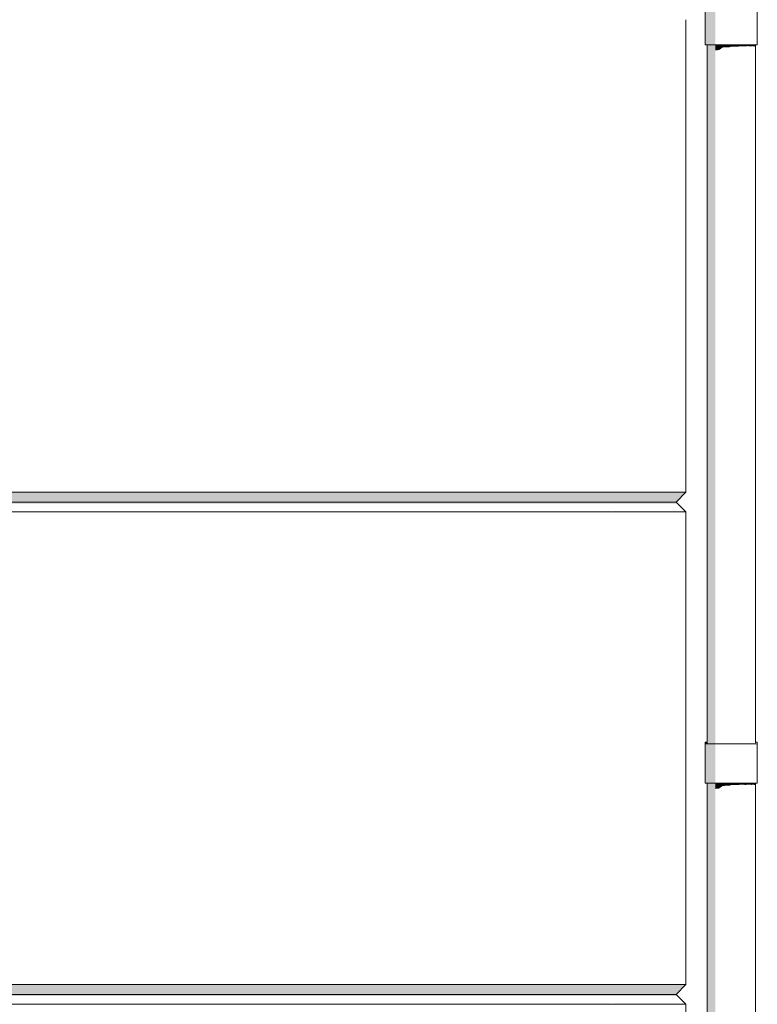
# Model space of a CAD drawing. Header units: millimetres. Extents: x -18574 to 23816, y -5698 to 8610.
# Tile 16 of 22: x -1354 to 145, y 2280 to 4280. Entities that reach past the tile are written whole.
import ezdxf

# ---------------------------------------------------------------- set-up
doc = ezdxf.new("R2010")
doc.units = ezdxf.units.MM
doc.header["$MEASUREMENT"] = 0
doc.linetypes.add('Wipeout_Contour', pattern=[1000, 0, -1000])
doc.layers.add('Nowe_A__SCIANY', color=7, linetype='Continuous')
doc.layers.add('Nowe_A_WN_WYPOSAZENIE', color=7, linetype='Continuous')
doc.layers.add('Nowe_A__SCIANY_Nr_pióra__87', color=7, linetype='Continuous', lineweight=13)
doc.layers.add('Nowe_A_WN_WYPOSAZENIE_Nr_pióra__2', color=7, linetype='Continuous', lineweight=13)

# ---------------------------------------------------------------- blocks, each defined once
blk = doc.blocks.new('ElemPrzekroju_1_1')
at = {"color": 254, "linetype": 'Wipeout_Contour', "lineweight": 0, "ltscale": 15206.020531}
blk.add_wipeout([(-150, 3320), (0, 3320), (0, 4280), (-150, 4280)], dxfattribs=at).dxf.layer = 'Nowe_A__SCIANY'
at = {"color": 254, "linetype": 'Wipeout_Contour', "lineweight": 0, "ltscale": 11208.283337}
blk.add_wipeout([(-150, 2320), (0, 2320), (0, 3280), (-150, 3280)], dxfattribs=at).dxf.layer = 'Nowe_A__SCIANY'
at = {"color": 254, "linetype": 'Wipeout_Contour', "lineweight": 0, "ltscale": 7213.452492}
blk.add_wipeout([(-150, 1320), (0, 1320), (0, 2280), (-150, 2280)], dxfattribs=at).dxf.layer = 'Nowe_A__SCIANY'
at = {"color": 254, "linetype": 'Wipeout_Contour', "lineweight": 0, "ltscale": 13246.008963}
blk.add_wipeout([(0, 3320), (-150, 3320), (-130, 3300), (-20, 3300)], dxfattribs=at).dxf.layer = 'Nowe_A__SCIANY'
at = {"color": 254, "linetype": 'Wipeout_Contour', "lineweight": 0, "ltscale": 9248.605386}
blk.add_wipeout([(0, 2320), (-150, 2320), (-130, 2300), (-20, 2300)], dxfattribs=at).dxf.layer = 'Nowe_A__SCIANY'
at = {"layer": 'Nowe_A__SCIANY', "linetype": 'Continuous', "lineweight": 0, "true_color": 0x000000}
for points in [[(0, 3320), (-150, 3320), (-130, 3300), (-20, 3300)], [(0, 2320), (-150, 2320), (-130, 2300), (-20, 2300)]]:
    blk.add_hatch(color=18, dxfattribs=at).paths.add_polyline_path(points)
at = {"layer": 'Nowe_A__SCIANY_Nr_pióra__87', "color": 7, "linetype": 'Continuous', "lineweight": 13}
for p, q in [((0, 4280), (0, 3320)), ((-150, 3320), (0, 3320)), ((-150, 2320), (0, 2320))]:
    blk.add_line(p, q, dxfattribs=at)
at = {"color": 254, "linetype": 'Wipeout_Contour', "lineweight": 0, "ltscale": 13166.050262}
blk.add_wipeout([(-150, 3280), (0, 3280), (-20, 3300), (-130, 3300)], dxfattribs=at).dxf.layer = 'Nowe_A__SCIANY'
at = {"color": 254, "linetype": 'Wipeout_Contour', "lineweight": 0, "ltscale": 9168.690267}
blk.add_wipeout([(-150, 2280), (0, 2280), (-20, 2300), (-130, 2300)], dxfattribs=at).dxf.layer = 'Nowe_A__SCIANY'
at = {"layer": 'Nowe_A__SCIANY', "linetype": 'Continuous', "lineweight": 0, "true_color": 0x000000}
for points in [[(-133.4, 3296.6), (-16.6, 3296.6), (-20, 3300), (-130, 3300)], [(-133.4, 2296.6), (-16.6, 2296.6), (-20, 2300), (-130, 2300)]]:
    blk.add_hatch(color=18, dxfattribs=at).paths.add_polyline_path(points)
at = {"layer": 'Nowe_A__SCIANY_Nr_pióra__87', "color": 7, "linetype": 'Continuous', "lineweight": 13}
for p, q in [((0, 3320), (-20, 3300)), ((-130, 3300), (-20, 3300)), ((-20, 3300), (0, 3280)), ((0, 3280), (-150, 3280)), ((0, 3280), (0, 2320)), ((0, 2320), (-20, 2300)), ((-130, 2300), (-20, 2300)), ((-20, 2300), (0, 2280)), ((0, 2280), (-150, 2280)), ((0, 2280), (0, 1320))]:
    blk.add_line(p, q, dxfattribs=at)
blk = doc.blocks.new('ElemPrzekroju_3_1')
at = {"color": 254, "linetype": 'Wipeout_Contour', "lineweight": 0, "ltscale": 63000.017127}
blk.add_wipeout([(-13247.7, 3320), (-150, 3320), (-150, 4280), (-13235, 4280), (-13235, 4272), (-13247.7, 4272)], dxfattribs=at).dxf.layer = 'Nowe_A__SCIANY'
at = {"color": 254, "linetype": 'Wipeout_Contour', "lineweight": 0, "ltscale": 33936.539136}
blk.add_wipeout([(-150, 3320), (-13247.7, 3320), (-13247.7, 3300), (-130, 3300)], dxfattribs=at).dxf.layer = 'Nowe_A__SCIANY'
at = {"layer": 'Nowe_A__SCIANY', "linetype": 'Continuous', "lineweight": 0, "true_color": 0x000000}
blk.add_hatch(color=18, dxfattribs=at).paths.add_polyline_path([(-150, 3320), (-13247.7, 3320), (-13247.7, 3300), (-130, 3300)])
at = {"layer": 'Nowe_A__SCIANY_Nr_pióra__87', "color": 7, "linetype": 'Continuous', "lineweight": 13}
blk.add_line((-13247.7, 3320), (-150, 3320), dxfattribs=at)
at = {"color": 254, "linetype": 'Wipeout_Contour', "lineweight": 0, "ltscale": 33886.91778}
blk.add_wipeout([(-130, 3300), (-13247.7, 3300), (-13247.7, 3280), (-150, 3280)], dxfattribs=at).dxf.layer = 'Nowe_A__SCIANY'
at = {"layer": 'Nowe_A__SCIANY', "linetype": 'Continuous', "lineweight": 0, "true_color": 0x000000}
blk.add_hatch(color=18, dxfattribs=at).paths.add_polyline_path([(-13247.7, 3296.6), (-133.4, 3296.6), (-130, 3300), (-13247.7, 3300)])
at = {"layer": 'Nowe_A__SCIANY_Nr_pióra__87', "color": 7, "linetype": 'Continuous', "lineweight": 13}
blk.add_line((-13247.7, 3300), (-130, 3300), dxfattribs=at)
at = {"color": 254, "linetype": 'Wipeout_Contour', "lineweight": 0, "ltscale": 87236.79657}
blk.add_wipeout([(-13247.7, 3280), (-13247.7, 3270), (-13235, 3270), (-13235, 3219.2), (-13247.7, 3219.2), (-13247.7, 2320), (-150, 2320), (-150, 3280)], dxfattribs=at).dxf.layer = 'Nowe_A__SCIANY'
at = {"layer": 'Nowe_A__SCIANY_Nr_pióra__87', "color": 7, "linetype": 'Continuous', "lineweight": 13}
blk.add_line((-13247.7, 3280), (-150, 3280), dxfattribs=at)
at = {"color": 254, "linetype": 'Wipeout_Contour', "lineweight": 0, "ltscale": 31524.454137}
blk.add_wipeout([(-13247.7, 2320), (-13247.7, 2300), (-130, 2300), (-150, 2320)], dxfattribs=at).dxf.layer = 'Nowe_A__SCIANY'
at = {"layer": 'Nowe_A__SCIANY', "linetype": 'Continuous', "lineweight": 0, "true_color": 0x000000}
blk.add_hatch(color=18, dxfattribs=at).paths.add_polyline_path([(-13247.7, 2320), (-13247.7, 2300), (-130, 2300), (-150, 2320)])
at = {"layer": 'Nowe_A__SCIANY_Nr_pióra__87', "color": 7, "linetype": 'Continuous', "lineweight": 13}
blk.add_line((-13247.7, 2320), (-150, 2320), dxfattribs=at)
at = {"color": 254, "linetype": 'Wipeout_Contour', "lineweight": 0, "ltscale": 31477.705323}
blk.add_wipeout([(-13247.7, 2300), (-13247.7, 2280), (-150, 2280), (-130, 2300)], dxfattribs=at).dxf.layer = 'Nowe_A__SCIANY'
at = {"layer": 'Nowe_A__SCIANY', "linetype": 'Continuous', "lineweight": 0, "true_color": 0x000000}
blk.add_hatch(color=18, dxfattribs=at).paths.add_polyline_path([(-13247.7, 2300), (-13247.7, 2296.6), (-133.4, 2296.6), (-130, 2300)])
at = {"layer": 'Nowe_A__SCIANY_Nr_pióra__87', "color": 7, "linetype": 'Continuous', "lineweight": 13}
for p, q in [((-13247.7, 2300), (-130, 2300)), ((-13247.7, 2280), (-150, 2280))]:
    blk.add_line(p, q, dxfattribs=at)
blk = doc.blocks.new('ElemPrzekroju_15_1')
at = {"color": 254, "linetype": 'Wipeout_Contour', "lineweight": 0, "ltscale": 14080.585781}
blk.add_wipeout([(92.1, 4229.1), (75, 4229.1), (75, 2809.1), (92.1, 2809.1)], dxfattribs=at).dxf.layer = 'Nowe_A_WN_WYPOSAZENIE'
at = {"color": 254, "linetype": 'Wipeout_Contour', "lineweight": 0, "ltscale": 14087.741888}
blk.add_wipeout([(135.4, 4229.1), (135.4, 2809.1), (141.3, 2809.1), (141.3, 4229.1)], dxfattribs=at).dxf.layer = 'Nowe_A_WN_WYPOSAZENIE'
at = {"color": 254, "linetype": 'Wipeout_Contour', "lineweight": 0, "ltscale": 8084.347298}
blk.add_wipeout([(75, 2729.1), (75, 1309.1), (92.1, 1309.1), (92.1, 2729.1)], dxfattribs=at).dxf.layer = 'Nowe_A_WN_WYPOSAZENIE'
at = {"color": 254, "linetype": 'Wipeout_Contour', "lineweight": 0, "ltscale": 8097.960992}
blk.add_wipeout([(135.4, 2729.1), (135.4, 1309.1), (141.3, 1309.1), (141.3, 2729.1)], dxfattribs=at).dxf.layer = 'Nowe_A_WN_WYPOSAZENIE'
at = {"color": 254, "linetype": 'Wipeout_Contour', "lineweight": 0, "ltscale": 14079.141398}
blk.add_wipeout([(75, 4229.1), (59.9, 4229.1), (59.9, 2809.1), (75, 2809.1)], dxfattribs=at).dxf.layer = 'Nowe_A_WN_WYPOSAZENIE'
at = {"color": 254, "linetype": 'Wipeout_Contour', "lineweight": 0, "ltscale": 14086.399065}
blk.add_wipeout([(135.4, 4229.1), (124.2, 4229.1), (124.2, 2809.1), (135.4, 2809.1)], dxfattribs=at).dxf.layer = 'Nowe_A_WN_WYPOSAZENIE'
at = {"color": 254, "linetype": 'Wipeout_Contour', "lineweight": 0, "ltscale": 8081.596932}
blk.add_wipeout([(59.9, 2729.1), (59.9, 1309.1), (75, 1309.1), (75, 2729.1)], dxfattribs=at).dxf.layer = 'Nowe_A_WN_WYPOSAZENIE'
at = {"color": 254, "linetype": 'Wipeout_Contour', "lineweight": 0, "ltscale": 8095.40805}
blk.add_wipeout([(124.2, 1309.1), (135.4, 1309.1), (135.4, 2729.1), (124.2, 2729.1)], dxfattribs=at).dxf.layer = 'Nowe_A_WN_WYPOSAZENIE'
at = {"color": 254, "linetype": 'Wipeout_Contour', "lineweight": 0, "ltscale": 17086.155409}
blk.add_wipeout([(143.4, 4309.1), (143.4, 4229.1), (144.9, 4229.1), (144.9, 4309.1)], dxfattribs=at).dxf.layer = 'Nowe_A_WN_WYPOSAZENIE'
at = {"color": 254, "linetype": 'Wipeout_Contour', "lineweight": 0, "ltscale": 14078.182993}
blk.add_wipeout([(59.9, 4229.1), (48.8, 4229.1), (48.8, 2809.1), (59.9, 2809.1)], dxfattribs=at).dxf.layer = 'Nowe_A_WN_WYPOSAZENIE'
at = {"color": 254, "linetype": 'Wipeout_Contour', "lineweight": 0, "ltscale": 14084.504136}
blk.add_wipeout([(109.2, 2809.1), (124.2, 2809.1), (124.2, 4229.1), (109.2, 4229.1)], dxfattribs=at).dxf.layer = 'Nowe_A_WN_WYPOSAZENIE'
at = {"color": 254, "linetype": 'Wipeout_Contour', "lineweight": 0, "ltscale": 11091.423497}
blk.add_wipeout([(143.4, 2809.1), (143.4, 2729.1), (144.9, 2729.1), (144.9, 2809.1)], dxfattribs=at).dxf.layer = 'Nowe_A_WN_WYPOSAZENIE'
at = {"color": 254, "linetype": 'Wipeout_Contour', "lineweight": 0, "ltscale": 8079.771836}
blk.add_wipeout([(59.9, 2729.1), (48.8, 2729.1), (48.8, 1309.1), (59.9, 1309.1)], dxfattribs=at).dxf.layer = 'Nowe_A_WN_WYPOSAZENIE'
at = {"color": 254, "linetype": 'Wipeout_Contour', "lineweight": 0, "ltscale": 8091.804188}
blk.add_wipeout([(124.2, 2729.1), (109.2, 2729.1), (109.2, 1309.1), (124.2, 1309.1)], dxfattribs=at).dxf.layer = 'Nowe_A_WN_WYPOSAZENIE'
at = {"layer": 'Nowe_A_WN_WYPOSAZENIE', "linetype": 'Continuous', "lineweight": 0, "true_color": 0x000000}
for points in [[(59.9, 4229.1), (48.8, 4229.1), (48.8, 2809.1), (59.9, 2809.1)], [(59.9, 2729.1), (48.8, 2729.1), (48.8, 1309.1), (59.9, 1309.1)]]:
    blk.add_hatch(color=18, dxfattribs=at).paths.add_polyline_path(points)
at = {"color": 254, "linetype": 'Wipeout_Contour', "lineweight": 0, "ltscale": 17085.598886}
blk.add_wipeout([(143.4, 4229.1), (143.4, 4309.1), (136.4, 4309.1), (136.4, 4229.1)], dxfattribs=at).dxf.layer = 'Nowe_A_WN_WYPOSAZENIE'
at = {"color": 254, "linetype": 'Wipeout_Contour', "lineweight": 0, "ltscale": 14082.448324}
blk.add_wipeout([(92.1, 2809.1), (109.2, 2809.1), (109.2, 4229.1), (92.1, 4229.1)], dxfattribs=at).dxf.layer = 'Nowe_A_WN_WYPOSAZENIE'
at = {"color": 254, "linetype": 'Wipeout_Contour', "lineweight": 0, "ltscale": 11090.566028}
blk.add_wipeout([(143.4, 2729.1), (143.4, 2809.1), (136.4, 2809.1), (136.4, 2729.1)], dxfattribs=at).dxf.layer = 'Nowe_A_WN_WYPOSAZENIE'
at = {"color": 254, "linetype": 'Wipeout_Contour', "lineweight": 0, "ltscale": 8087.892635}
blk.add_wipeout([(92.1, 2729.1), (92.1, 1309.1), (109.2, 1309.1), (109.2, 2729.1)], dxfattribs=at).dxf.layer = 'Nowe_A_WN_WYPOSAZENIE'
at = {"color": 254, "linetype": 'Wipeout_Contour', "lineweight": 0, "ltscale": 17079.718912}
blk.add_wipeout([(92.1, 4229.1), (92.1, 4309.1), (74.9, 4309.1), (74.9, 4229.1)], dxfattribs=at).dxf.layer = 'Nowe_A_WN_WYPOSAZENIE'
at = {"color": 254, "linetype": 'Wipeout_Contour', "lineweight": 0, "ltscale": 17084.417376}
blk.add_wipeout([(136.4, 4229.1), (136.4, 4309.1), (124.6, 4309.1), (124.6, 4229.1)], dxfattribs=at).dxf.layer = 'Nowe_A_WN_WYPOSAZENIE'
at = {"color": 254, "linetype": 'Wipeout_Contour', "lineweight": 0, "ltscale": 14077.663655}
blk.add_wipeout([(42.8, 4229.1), (42.8, 2809.1), (48.8, 2809.1), (48.8, 4229.1)], dxfattribs=at).dxf.layer = 'Nowe_A_WN_WYPOSAZENIE'
at = {"color": 254, "linetype": 'Wipeout_Contour', "lineweight": 0, "ltscale": 11081.504557}
blk.add_wipeout([(92.1, 2729.1), (92.1, 2809.1), (74.9, 2809.1), (74.9, 2729.1)], dxfattribs=at).dxf.layer = 'Nowe_A_WN_WYPOSAZENIE'
at = {"color": 254, "linetype": 'Wipeout_Contour', "lineweight": 0, "ltscale": 11088.745535}
blk.add_wipeout([(136.4, 2729.1), (136.4, 2809.1), (124.6, 2809.1), (124.6, 2729.1)], dxfattribs=at).dxf.layer = 'Nowe_A_WN_WYPOSAZENIE'
at = {"color": 254, "linetype": 'Wipeout_Contour', "lineweight": 0, "ltscale": 8078.783062}
blk.add_wipeout([(48.8, 2729.1), (42.8, 2729.1), (42.8, 1309.1), (48.8, 1309.1)], dxfattribs=at).dxf.layer = 'Nowe_A_WN_WYPOSAZENIE'
at = {"layer": 'Nowe_A_WN_WYPOSAZENIE', "linetype": 'Continuous', "lineweight": 0, "true_color": 0x000000}
for points in [[(42.8, 4229.1), (42.8, 2809.1), (48.8, 2809.1), (48.8, 4229.1)], [(135.4, 4226.3), (140.7, 4225.3), (141.3, 4225.8), (141.3, 4229.1), (135.4, 4229.1)], [(48.8, 2729.1), (42.8, 2729.1), (42.8, 1309.1), (48.8, 1309.1)], [(135.4, 2729.1), (135.4, 2726.3), (140.7, 2725.3), (141.3, 2725.8), (141.3, 2729.1)]]:
    blk.add_hatch(color=18, dxfattribs=at).paths.add_polyline_path(points)
at = {"layer": 'Nowe_A_WN_WYPOSAZENIE_Nr_pióra__2', "color": 7, "linetype": 'Continuous', "lineweight": 13}
for p, q in [((144.9, 4229.1), (144.9, 4309.1)), ((143.4, 4229.1), (136.4, 4229.1)), ((141.3, 2809.1), (141.3, 4229.1)), ((144.9, 4229.1), (143.4, 4229.1)), ((143.4, 2809.1), (136.4, 2809.1)), ((144.9, 2809.1), (143.4, 2809.1)), ((144.9, 2729.1), (144.9, 2809.1)), ((143.4, 2729.1), (136.4, 2729.1)), ((141.3, 1309.1), (141.3, 2729.1)), ((144.9, 2729.1), (143.4, 2729.1))]:
    blk.add_line(p, q, dxfattribs=at)
at = {"color": 254, "linetype": 'Wipeout_Contour', "lineweight": 0, "ltscale": 17078.563337}
blk.add_wipeout([(74.9, 4229.1), (74.9, 4309.1), (59.5, 4309.1), (59.5, 4229.1)], dxfattribs=at).dxf.layer = 'Nowe_A_WN_WYPOSAZENIE'
at = {"color": 254, "linetype": 'Wipeout_Contour', "lineweight": 0, "ltscale": 17082.854752}
blk.add_wipeout([(109.3, 4229.1), (124.6, 4229.1), (124.6, 4309.1), (109.3, 4309.1)], dxfattribs=at).dxf.layer = 'Nowe_A_WN_WYPOSAZENIE'
at = {"color": 254, "linetype": 'Wipeout_Contour', "lineweight": 0, "ltscale": 11079.723284}
blk.add_wipeout([(74.9, 2729.1), (74.9, 2809.1), (59.5, 2809.1), (59.5, 2729.1)], dxfattribs=at).dxf.layer = 'Nowe_A_WN_WYPOSAZENIE'
at = {"color": 254, "linetype": 'Wipeout_Contour', "lineweight": 0, "ltscale": 11086.337586}
blk.add_wipeout([(109.3, 2809.1), (109.3, 2729.1), (124.6, 2729.1), (124.6, 2809.1)], dxfattribs=at).dxf.layer = 'Nowe_A_WN_WYPOSAZENIE'
at = {"layer": 'Nowe_A_WN_WYPOSAZENIE', "linetype": 'Continuous', "lineweight": 0, "true_color": 0x000000}
for points in [[(135.4, 4229.1), (124.2, 4229.1), (124.2, 4226.4), (134, 4225.7), (135.4, 4226.3)], [(135.4, 2729.1), (124.2, 2729.1), (124.2, 2726.4), (134, 2725.7), (135.4, 2726.3)]]:
    blk.add_hatch(color=18, dxfattribs=at).paths.add_polyline_path(points)
at = {"layer": 'Nowe_A_WN_WYPOSAZENIE_Nr_pióra__2', "color": 7, "linetype": 'Continuous', "lineweight": 13}
for p, q in [((136.4, 4229.1), (124.6, 4229.1)), ((136.4, 2809.1), (124.6, 2809.1)), ((136.4, 2729.1), (124.6, 2729.1))]:
    blk.add_line(p, q, dxfattribs=at)
at = {"color": 254, "linetype": 'Wipeout_Contour', "lineweight": 0, "ltscale": 17077.783797}
blk.add_wipeout([(59.5, 4229.1), (59.5, 4309.1), (47.7, 4309.1), (47.7, 4229.1)], dxfattribs=at).dxf.layer = 'Nowe_A_WN_WYPOSAZENIE'
at = {"color": 254, "linetype": 'Wipeout_Contour', "lineweight": 0, "ltscale": 17081.20301}
blk.add_wipeout([(109.3, 4229.1), (109.3, 4309.1), (92.1, 4309.1), (92.1, 4229.1)], dxfattribs=at).dxf.layer = 'Nowe_A_WN_WYPOSAZENIE'
at = {"color": 254, "linetype": 'Wipeout_Contour', "lineweight": 0, "ltscale": 11078.521575}
blk.add_wipeout([(59.5, 2729.1), (59.5, 2809.1), (47.7, 2809.1), (47.7, 2729.1)], dxfattribs=at).dxf.layer = 'Nowe_A_WN_WYPOSAZENIE'
at = {"color": 254, "linetype": 'Wipeout_Contour', "lineweight": 0, "ltscale": 11083.792019}
blk.add_wipeout([(109.3, 2729.1), (109.3, 2809.1), (92.1, 2809.1), (92.1, 2729.1)], dxfattribs=at).dxf.layer = 'Nowe_A_WN_WYPOSAZENIE'
at = {"layer": 'Nowe_A_WN_WYPOSAZENIE', "linetype": 'Continuous', "lineweight": 0, "true_color": 0x000000}
for points in [[(59.5, 4229.1), (59.5, 4309.1), (47.7, 4309.1), (47.7, 4229.1)], [(75, 4229.1), (59.9, 4229.1), (59.9, 4217.6), (67.3, 4218.4), (75, 4223.7)], [(92.1, 4229.1), (75, 4229.1), (75, 4223.7), (88.4, 4224), (92.1, 4225.5)], [(109.2, 4229.1), (92.1, 4229.1), (92.1, 4225.5), (106.6, 4225.3), (109.2, 4226.2)], [(124.2, 4229.1), (109.2, 4229.1), (109.2, 4226.2), (122.2, 4225.7), (124.2, 4226.4)], [(59.5, 2729.1), (59.5, 2809.1), (47.7, 2809.1), (47.7, 2729.1)], [(59.9, 2729.1), (59.9, 2717.6), (67.3, 2718.4), (75, 2723.7), (75, 2729.1)], [(92.1, 2729.1), (75, 2729.1), (75, 2723.7), (88.4, 2724), (92.1, 2725.5)], [(92.1, 2729.1), (92.1, 2725.5), (106.6, 2725.3), (109.2, 2726.2), (109.2, 2729.1)], [(124.2, 2729.1), (109.2, 2729.1), (109.2, 2726.2), (122.2, 2725.7), (124.2, 2726.4)]]:
    blk.add_hatch(color=18, dxfattribs=at).paths.add_polyline_path(points)
at = {"layer": 'Nowe_A_WN_WYPOSAZENIE_Nr_pióra__2', "color": 7, "linetype": 'Continuous', "lineweight": 13}
for p, q in [((74.9, 4229.1), (59.5, 4229.1)), ((92.1, 4229.1), (74.9, 4229.1)), ((109.3, 4229.1), (92.1, 4229.1)), ((124.6, 4229.1), (109.3, 4229.1)), ((74.9, 2809.1), (59.5, 2809.1)), ((92.1, 2809.1), (74.9, 2809.1)), ((109.3, 2809.1), (92.1, 2809.1)), ((124.6, 2809.1), (109.3, 2809.1)), ((74.9, 2729.1), (59.5, 2729.1)), ((92.1, 2729.1), (74.9, 2729.1)), ((109.3, 2729.1), (92.1, 2729.1)), ((124.6, 2729.1), (109.3, 2729.1))]:
    blk.add_line(p, q, dxfattribs=at)
at = {"color": 254, "linetype": 'Wipeout_Contour', "lineweight": 0, "ltscale": 17077.342052}
blk.add_wipeout([(47.7, 4229.1), (47.7, 4309.1), (40.7, 4309.1), (40.7, 4229.1)], dxfattribs=at).dxf.layer = 'Nowe_A_WN_WYPOSAZENIE'
at = {"color": 254, "linetype": 'Wipeout_Contour', "lineweight": 0, "ltscale": 11077.840575}
blk.add_wipeout([(47.7, 2729.1), (47.7, 2809.1), (40.7, 2809.1), (40.7, 2729.1)], dxfattribs=at).dxf.layer = 'Nowe_A_WN_WYPOSAZENIE'
at = {"layer": 'Nowe_A_WN_WYPOSAZENIE', "linetype": 'Continuous', "lineweight": 0, "true_color": 0x000000}
for points in [[(47.7, 4229.1), (47.7, 4309.1), (40.7, 4309.1), (40.7, 4229.1)], [(47.7, 2729.1), (47.7, 2809.1), (40.7, 2809.1), (40.7, 2729.1)]]:
    blk.add_hatch(color=18, dxfattribs=at).paths.add_polyline_path(points)
at = {"color": 254, "linetype": 'Wipeout_Contour', "lineweight": 0, "ltscale": 17077.170026}
blk.add_wipeout([(39.2, 4309.1), (39.2, 4229.1), (40.7, 4229.1), (40.7, 4309.1)], dxfattribs=at).dxf.layer = 'Nowe_A_WN_WYPOSAZENIE'
at = {"color": 254, "linetype": 'Wipeout_Contour', "lineweight": 0, "ltscale": 11077.575377}
blk.add_wipeout([(39.2, 2809.1), (39.2, 2729.1), (40.7, 2729.1), (40.7, 2809.1)], dxfattribs=at).dxf.layer = 'Nowe_A_WN_WYPOSAZENIE'
at = {"layer": 'Nowe_A_WN_WYPOSAZENIE', "linetype": 'Continuous', "lineweight": 0, "true_color": 0x000000}
for points in [[(39.2, 4309.1), (39.2, 4229.1), (40.7, 4229.1), (40.7, 4309.1)], [(39.2, 2809.1), (39.2, 2729.1), (40.7, 2729.1), (40.7, 2809.1)]]:
    blk.add_hatch(color=18, dxfattribs=at).paths.add_polyline_path(points)
at = {"layer": 'Nowe_A_WN_WYPOSAZENIE_Nr_pióra__2', "color": 7, "linetype": 'Continuous', "lineweight": 13}
for p, q in [((39.2, 4229.1), (39.2, 4309.1)), ((40.7, 4229.1), (39.2, 4229.1)), ((47.7, 4229.1), (40.7, 4229.1)), ((42.8, 2809.1), (42.8, 4229.1)), ((59.5, 4229.1), (47.7, 4229.1)), ((40.7, 2809.1), (39.2, 2809.1)), ((39.2, 2729.1), (39.2, 2809.1)), ((47.7, 2809.1), (40.7, 2809.1)), ((59.5, 2809.1), (47.7, 2809.1)), ((40.7, 2729.1), (39.2, 2729.1)), ((47.7, 2729.1), (40.7, 2729.1)), ((42.8, 1309.1), (42.8, 2729.1)), ((59.5, 2729.1), (47.7, 2729.1))]:
    blk.add_line(p, q, dxfattribs=at)
blk = doc.blocks.new('ElemPrzekroju_16_1')
at = {"color": 254, "linetype": 'Wipeout_Contour', "lineweight": 0, "ltscale": 11244.177077}
blk.add_wipeout([(40.7, 2812.4), (40.7, 2809.1), (42.8, 2809.1), (42.8, 2812.4)], dxfattribs=at).dxf.layer = 'Nowe_A_WN_WYPOSAZENIE'
at = {"color": 254, "linetype": 'Wipeout_Contour', "lineweight": 0, "ltscale": 14070.008268}
blk.add_wipeout([(143.4, 2809.1), (143.6, 2809.1), (144.9, 2809.1), (144.9, 2812.4), (143.4, 2812.4)], dxfattribs=at).dxf.layer = 'Nowe_A_WN_WYPOSAZENIE'
at = {"layer": 'Nowe_A_WN_WYPOSAZENIE', "linetype": 'Continuous', "lineweight": 0, "true_color": 0x000000}
blk.add_hatch(color=18, dxfattribs=at).paths.add_polyline_path([(40.7, 2812.4), (40.7, 2809.1), (42.8, 2809.1), (42.8, 2812.4)])
at = {"color": 254, "linetype": 'Wipeout_Contour', "lineweight": 0, "ltscale": 11257.350306}
blk.add_wipeout([(141.3, 2812.4), (141.3, 2809.1), (143.4, 2809.1), (143.4, 2812.4)], dxfattribs=at).dxf.layer = 'Nowe_A_WN_WYPOSAZENIE'
at = {"layer": 'Nowe_A_WN_WYPOSAZENIE_Nr_pióra__2', "color": 7, "linetype": 'Continuous', "lineweight": 13}
for p, q in [((143.4, 2812.4), (141.3, 2812.4)), ((144.9, 2812.4), (143.4, 2812.4)), ((144.9, 2809.1), (144.9, 2812.4))]:
    blk.add_line(p, q, dxfattribs=at)
at = {"color": 254, "linetype": 'Wipeout_Contour', "lineweight": 0, "ltscale": 14052.964631}
blk.add_wipeout([(39.2, 2809.1), (40.5, 2809.1), (40.7, 2809.1), (40.7, 2812.4), (39.2, 2812.4)], dxfattribs=at).dxf.layer = 'Nowe_A_WN_WYPOSAZENIE'
at = {"layer": 'Nowe_A_WN_WYPOSAZENIE', "linetype": 'Continuous', "lineweight": 0, "true_color": 0x000000}
blk.add_hatch(color=18, dxfattribs=at).paths.add_polyline_path([(39.2, 2809.1), (40.5, 2809.1), (40.7, 2809.1), (40.7, 2812.4), (39.2, 2812.4)])
at = {"layer": 'Nowe_A_WN_WYPOSAZENIE_Nr_pióra__2', "color": 7, "linetype": 'Continuous', "lineweight": 13}
for p, q in [((40.7, 2812.4), (39.2, 2812.4)), ((39.2, 2809.1), (39.2, 2812.4)), ((42.8, 2812.4), (40.7, 2812.4))]:
    blk.add_line(p, q, dxfattribs=at)

msp = doc.modelspace()

# ---------------------------------------------------------------- block references
at = {"layer": 'Nowe_A__SCIANY', "lineweight": 0}
msp.add_blockref('ElemPrzekroju_1_1', (0, 0), dxfattribs=at)
at = {"layer": 'Nowe_A_WN_WYPOSAZENIE', "lineweight": 0}
msp.add_blockref('ElemPrzekroju_15_1', (0, 0), dxfattribs=at)

# ---------------------------------------------------------------- next in the draw order: block references
at = {"layer": 'Nowe_A__SCIANY', "lineweight": 0}
msp.add_blockref('ElemPrzekroju_3_1', (0, 0), dxfattribs=at)
at = {"layer": 'Nowe_A_WN_WYPOSAZENIE', "lineweight": 0}
msp.add_blockref('ElemPrzekroju_16_1', (0, 0), dxfattribs=at)

doc.saveas('drawing.dxf')
